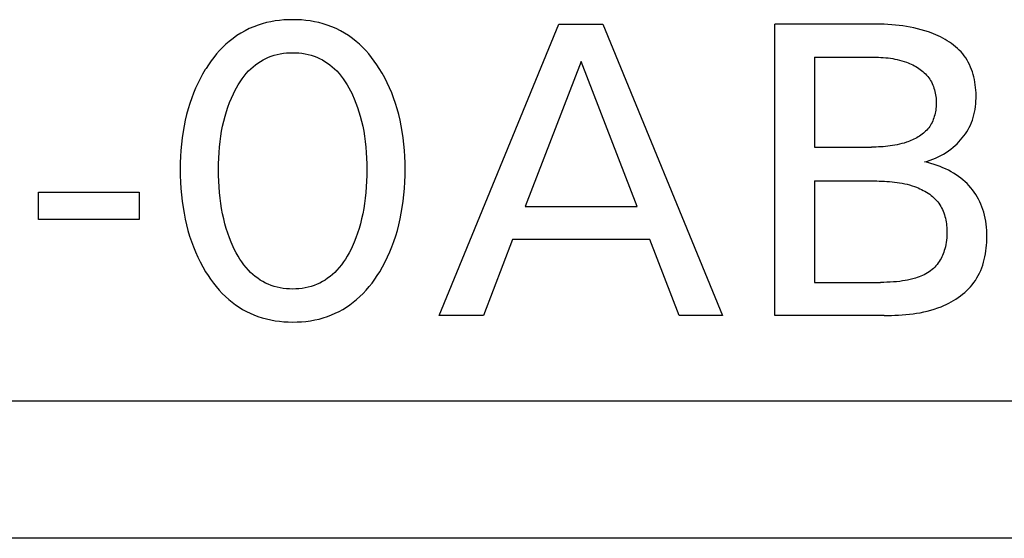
# Model space of a CAD drawing. Extents: x 0 to 841, y 0 to 594.
# Tile 32 of 65: x 135.91 to 141.65, y 552.54 to 555.56. Entities that reach past the tile are written whole.
import ezdxf

# ---------------------------------------------------------------- set-up
doc = ezdxf.new("R2010")
doc.units = 0
doc.header["$LTSCALE"] = 46.255
doc.layers.add('20000_FRONT_O', color=7, linetype='CONTINUOUS')

msp = doc.modelspace()

# ---------------------------------------------------------------- linework, layer by layer
at = {"layer": '20000_FRONT_O', "color": 7, "linetype": 'CONTINUOUS'}
for p, q in [((137.3748, 555.5511), (137.3499, 555.5457)), ((137.4, 555.5555), (137.3748, 555.5511)), ((137.4254, 555.5588), (137.4, 555.5555)), ((137.4509, 555.5612), (137.4254, 555.5588)), ((137.4765, 555.5625), (137.4509, 555.5612)), ((137.5021, 555.563), (137.4765, 555.5625)), ((137.5278, 555.5626), (137.5021, 555.563)), ((137.5535, 555.5612), (137.5278, 555.5626)), ((137.579, 555.5589), (137.5535, 555.5612)), ((137.6045, 555.5555), (137.579, 555.5589)), ((137.6297, 555.5512), (137.6045, 555.5555)), ((137.6547, 555.5457), (137.6297, 555.5512)), ((137.2247, 555.4983), (137.2005, 555.4846)), ((137.2495, 555.5106), (137.2247, 555.4983)), ((137.275, 555.5217), (137.2495, 555.5106)), ((137.3009, 555.5314), (137.275, 555.5217)), ((137.3252, 555.5391), (137.3009, 555.5314)), ((137.3499, 555.5457), (137.3252, 555.5391)), ((137.6794, 555.5391), (137.6547, 555.5457)), ((137.7038, 555.5314), (137.6794, 555.5391)), ((137.7298, 555.5217), (137.7038, 555.5314)), ((137.7552, 555.5107), (137.7298, 555.5217)), ((137.7801, 555.4983), (137.7552, 555.5107)), ((137.8043, 555.4847), (137.7801, 555.4983)), ((138.3563, 553.8377), (139.0539, 555.5377)), ((139.0539, 555.5377), (139.3093, 555.5377)), ((139.3093, 555.5377), (140.0069, 553.8377)), ((140.3117, 553.8377), (140.3117, 555.5377)), ((140.8842, 555.5376), (140.3117, 555.5377)), ((140.906, 555.5373), (140.8842, 555.5376)), ((140.9279, 555.5368), (140.906, 555.5373)), ((140.9497, 555.536), (140.9279, 555.5368)), ((140.9715, 555.5349), (140.9497, 555.536)), ((140.9933, 555.5334), (140.9715, 555.5349)), ((141.0151, 555.5315), (140.9933, 555.5334)), ((141.0369, 555.5293), (141.0151, 555.5315)), ((141.0585, 555.5265), (141.0369, 555.5293)), ((141.0802, 555.5233), (141.0585, 555.5265)), ((141.1018, 555.5195), (141.0802, 555.5233)), ((141.1233, 555.5152), (141.1018, 555.5195)), ((141.1447, 555.5102), (141.1233, 555.5152)), ((141.166, 555.5046), (141.1447, 555.5102)), ((141.1873, 555.4984), (141.166, 555.5046)), ((141.2084, 555.4914), (141.1873, 555.4984)), ((137.1326, 555.4366), (137.1129, 555.4195)), ((137.1544, 555.4538), (137.1326, 555.4366)), ((137.1771, 555.4698), (137.1544, 555.4538)), ((137.2005, 555.4846), (137.1771, 555.4698)), ((137.8277, 555.4698), (137.8043, 555.4847)), ((137.8504, 555.4538), (137.8277, 555.4698)), ((137.8721, 555.4366), (137.8504, 555.4538)), ((137.8917, 555.4195), (137.8721, 555.4366)), ((141.2226, 555.4863), (141.2084, 555.4914)), ((141.2366, 555.4808), (141.2226, 555.4863)), ((141.2506, 555.4749), (141.2366, 555.4808)), ((141.2644, 555.4688), (141.2506, 555.4749)), ((141.2781, 555.4622), (141.2644, 555.4688)), ((141.2915, 555.4553), (141.2781, 555.4622)), ((141.3047, 555.448), (141.2915, 555.4553)), ((141.3176, 555.4403), (141.3047, 555.448)), ((141.3302, 555.4322), (141.3176, 555.4403)), ((137.076, 555.3827), (137.0588, 555.3631)), ((137.0941, 555.4015), (137.076, 555.3827)), ((137.1129, 555.4195), (137.0941, 555.4015)), ((137.9105, 555.4015), (137.8917, 555.4195)), ((137.9285, 555.3827), (137.9105, 555.4015)), ((137.9457, 555.3631), (137.9285, 555.3827)), ((141.3424, 555.4237), (141.3302, 555.4322)), ((141.3543, 555.4148), (141.3424, 555.4237)), ((141.3658, 555.4054), (141.3543, 555.4148)), ((141.3769, 555.3957), (141.3658, 555.4054)), ((141.3874, 555.3855), (141.3769, 555.3957)), ((141.3975, 555.3749), (141.3874, 555.3855)), ((137.0265, 555.322), (137.0115, 555.3005)), ((137.0423, 555.3428), (137.0265, 555.322)), ((137.0588, 555.3631), (137.0423, 555.3428)), ((137.314, 555.3193), (137.3292, 555.3282)), ((137.3292, 555.3282), (137.3448, 555.3363)), ((137.3448, 555.3363), (137.3609, 555.3436)), ((137.3609, 555.3436), (137.3777, 555.3501)), ((137.3777, 555.3501), (137.3948, 555.3556)), ((137.3948, 555.3556), (137.4123, 555.3602)), ((137.4123, 555.3602), (137.4299, 555.3639)), ((137.4299, 555.3639), (137.4478, 555.3667)), ((137.4478, 555.3667), (137.4658, 555.3687)), ((137.4658, 555.3687), (137.4839, 555.3698)), ((137.4839, 555.3698), (137.5021, 555.3702)), ((137.5021, 555.3702), (137.5203, 555.3698)), ((137.5203, 555.3698), (137.5384, 555.3687)), ((137.5384, 555.3687), (137.5564, 555.3667)), ((137.5564, 555.3667), (137.5743, 555.3639)), ((137.5743, 555.3639), (137.5919, 555.3602)), ((137.5919, 555.3602), (137.6094, 555.3556)), ((137.6094, 555.3556), (137.6265, 555.3501)), ((137.6265, 555.3501), (137.6433, 555.3436)), ((137.6433, 555.3436), (137.6594, 555.3363)), ((137.6594, 555.3363), (137.675, 555.3282)), ((137.675, 555.3282), (137.6902, 555.3193)), ((137.9621, 555.3428), (137.9457, 555.3631)), ((137.9778, 555.3219), (137.9621, 555.3428)), ((137.9927, 555.3005), (137.9778, 555.3219)), ((140.5443, 555.3449), (140.5443, 554.8196)), ((140.5443, 555.3449), (140.876, 555.3449)), ((140.876, 555.3449), (140.8897, 555.3447)), ((140.8897, 555.3447), (140.9035, 555.3443)), ((140.9035, 555.3443), (140.9172, 555.3438)), ((140.9172, 555.3438), (140.9309, 555.3431)), ((140.9309, 555.3431), (140.9446, 555.3421)), ((140.9446, 555.3421), (140.9583, 555.3409)), ((140.9583, 555.3409), (140.9719, 555.3395)), ((140.9719, 555.3395), (140.9855, 555.3377)), ((140.9855, 555.3377), (140.9991, 555.3356)), ((140.9991, 555.3356), (141.0126, 555.3331)), ((141.0126, 555.3331), (141.0261, 555.3303)), ((141.0261, 555.3303), (141.0395, 555.3271)), ((141.0395, 555.3271), (141.0528, 555.3234)), ((141.0528, 555.3234), (141.066, 555.3194)), ((141.407, 555.3639), (141.3975, 555.3749)), ((141.416, 555.3524), (141.407, 555.3639)), ((141.4246, 555.3402), (141.416, 555.3524)), ((141.4326, 555.3274), (141.4246, 555.3402)), ((141.44, 555.3143), (141.4326, 555.3274)), ((136.993, 555.2718), (136.9774, 555.2454)), ((136.9973, 555.2787), (136.993, 555.2718)), ((137.0115, 555.3005), (136.9973, 555.2787)), ((137.232, 555.2488), (137.2456, 555.2637)), ((137.2456, 555.2637), (137.2582, 555.2761)), ((137.2582, 555.2761), (137.2713, 555.2879)), ((137.2713, 555.2879), (137.285, 555.299)), ((137.285, 555.299), (137.2993, 555.3095)), ((137.2993, 555.3095), (137.314, 555.3193)), ((137.6902, 555.3193), (137.7049, 555.3095)), ((137.7049, 555.3095), (137.7192, 555.299)), ((137.7192, 555.299), (137.7329, 555.2879)), ((137.7329, 555.2879), (137.746, 555.2761)), ((137.746, 555.2761), (137.7586, 555.2637)), ((137.7586, 555.2637), (137.7722, 555.2488)), ((138.0069, 555.2787), (137.9927, 555.3005)), ((138.0234, 555.2512), (138.0069, 555.2787)), ((139.1828, 555.3184), (138.8575, 554.4738)), ((139.5093, 554.4738), (139.1828, 555.3184)), ((141.066, 555.3194), (141.0792, 555.3148)), ((141.0792, 555.3148), (141.0887, 555.3112)), ((141.0887, 555.3112), (141.0981, 555.3073)), ((141.0981, 555.3073), (141.1074, 555.3032)), ((141.1074, 555.3032), (141.1165, 555.2988)), ((141.1165, 555.2988), (141.1256, 555.2942)), ((141.1256, 555.2942), (141.1345, 555.2892)), ((141.1345, 555.2892), (141.1432, 555.284)), ((141.1432, 555.284), (141.1516, 555.2786)), ((141.1516, 555.2786), (141.1599, 555.2728)), ((141.1599, 555.2728), (141.1679, 555.2668)), ((141.1679, 555.2668), (141.1756, 555.2604)), ((141.4468, 555.3008), (141.44, 555.3143)), ((141.453, 555.2869), (141.4468, 555.3008)), ((141.4586, 555.2728), (141.453, 555.2869)), ((141.4636, 555.2583), (141.4586, 555.2728)), ((136.9627, 555.2184), (136.9491, 555.191)), ((136.9774, 555.2454), (136.9627, 555.2184)), ((137.1956, 555.2007), (137.207, 555.2173)), ((137.207, 555.2173), (137.2191, 555.2334)), ((137.2191, 555.2334), (137.232, 555.2488)), ((137.7722, 555.2488), (137.7851, 555.2334)), ((137.7851, 555.2334), (137.7972, 555.2173)), ((137.7972, 555.2173), (137.8086, 555.2007)), ((138.0389, 555.2232), (138.0234, 555.2512)), ((138.0534, 555.1946), (138.0389, 555.2232)), ((141.1756, 555.2604), (141.1831, 555.2538)), ((141.1831, 555.2538), (141.1902, 555.2469)), ((141.1902, 555.2469), (141.1969, 555.2397)), ((141.1969, 555.2397), (141.2033, 555.2322)), ((141.2033, 555.2322), (141.2093, 555.2244)), ((141.2093, 555.2244), (141.2149, 555.2165)), ((141.2149, 555.2165), (141.22, 555.2082)), ((141.22, 555.2082), (141.2248, 555.1997)), ((141.4681, 555.2436), (141.4636, 555.2583)), ((141.4721, 555.2287), (141.4681, 555.2436)), ((141.4755, 555.2136), (141.4721, 555.2287)), ((141.4784, 555.1983), (141.4755, 555.2136)), ((136.9363, 555.1631), (136.9245, 555.1349)), ((136.9491, 555.191), (136.9363, 555.1631)), ((137.1563, 555.1305), (137.1653, 555.1485)), ((137.1653, 555.1485), (137.1748, 555.1663)), ((137.1748, 555.1663), (137.1849, 555.1837)), ((137.1849, 555.1837), (137.1956, 555.2007)), ((137.8086, 555.2007), (137.8193, 555.1837)), ((137.8193, 555.1837), (137.8294, 555.1663)), ((137.8294, 555.1663), (137.8389, 555.1485)), ((137.8389, 555.1485), (137.8479, 555.1305)), ((138.0668, 555.1656), (138.0534, 555.1946)), ((138.0792, 555.1361), (138.0668, 555.1656)), ((141.2248, 555.1997), (141.2291, 555.1909)), ((141.2291, 555.1909), (141.2331, 555.1819)), ((141.2331, 555.1819), (141.2367, 555.1727)), ((141.2367, 555.1727), (141.2399, 555.1634)), ((141.2399, 555.1634), (141.2428, 555.1538)), ((141.2428, 555.1538), (141.2452, 555.1442)), ((141.4807, 555.1829), (141.4784, 555.1983)), ((141.4826, 555.1675), (141.4807, 555.1829)), ((141.4839, 555.1519), (141.4826, 555.1675)), ((141.4848, 555.1364), (141.4839, 555.1519)), ((136.9136, 555.1062), (136.9027, 555.0743)), ((136.9245, 555.1349), (136.9136, 555.1062)), ((137.1343, 555.0795), (137.1448, 555.1052)), ((137.1448, 555.1052), (137.1563, 555.1305)), ((137.8479, 555.1305), (137.8504, 555.1251)), ((137.8504, 555.1251), (137.8613, 555.1008)), ((137.8613, 555.1008), (137.8712, 555.0761)), ((138.0906, 555.1062), (138.0792, 555.1361)), ((138.1016, 555.0743), (138.0906, 555.1062)), ((141.2452, 555.1442), (141.2474, 555.1343)), ((141.2474, 555.1343), (141.2491, 555.1244)), ((141.2491, 555.1244), (141.2505, 555.1144)), ((141.2505, 555.1144), (141.2516, 555.1043)), ((141.2516, 555.1043), (141.2523, 555.0942)), ((141.2523, 555.0942), (141.2527, 555.084)), ((141.4846, 555.0881), (141.4852, 555.1044)), ((141.4852, 555.1208), (141.4848, 555.1364)), ((141.4852, 555.1044), (141.4852, 555.1208)), ((136.8928, 555.042), (136.8839, 555.0094)), ((136.9027, 555.0743), (136.8928, 555.042)), ((137.116, 555.0271), (137.1247, 555.0534)), ((137.1247, 555.0534), (137.1343, 555.0795)), ((137.8712, 555.0761), (137.8803, 555.0512)), ((137.8803, 555.0512), (137.8886, 555.026)), ((138.1115, 555.042), (138.1016, 555.0743)), ((138.1203, 555.0094), (138.1115, 555.042)), ((141.2498, 555.0356), (141.2483, 555.0262)), ((141.251, 555.0451), (141.2498, 555.0356)), ((141.2519, 555.0547), (141.251, 555.0451)), ((141.2524, 555.0642), (141.2519, 555.0547)), ((141.2527, 555.0738), (141.2524, 555.0642)), ((141.2527, 555.084), (141.2527, 555.0738)), ((141.4764, 555.024), (141.4793, 555.0398)), ((141.4793, 555.0398), (141.4817, 555.0558)), ((141.4817, 555.0558), (141.4834, 555.0719)), ((141.4834, 555.0719), (141.4846, 555.0881)), ((136.8761, 554.9766), (136.8693, 554.9435)), ((136.8839, 555.0094), (136.8761, 554.9766)), ((137.1006, 554.9714), (137.1081, 555.0005)), ((137.1081, 555.0005), (137.116, 555.0271)), ((137.8886, 555.026), (137.8961, 555.0005)), ((137.8961, 555.0005), (137.9036, 554.9714)), ((138.1281, 554.9766), (138.1203, 555.0094)), ((138.1349, 554.9435), (138.1281, 554.9766)), ((141.2358, 554.9808), (141.2323, 554.9722)), ((141.239, 554.9896), (141.2358, 554.9808)), ((141.2418, 554.9985), (141.239, 554.9896)), ((141.2443, 555.0076), (141.2418, 554.9985)), ((141.2465, 555.0169), (141.2443, 555.0076)), ((141.2483, 555.0262), (141.2465, 555.0169)), ((141.4582, 554.9629), (141.4637, 554.9778)), ((141.4637, 554.9778), (141.4686, 554.993)), ((141.4686, 554.993), (141.4728, 555.0084)), ((141.4728, 555.0084), (141.4764, 555.024)), ((136.8693, 554.9435), (136.8634, 554.9103)), ((137.0882, 554.9126), (137.0939, 554.9421)), ((137.0939, 554.9421), (137.1006, 554.9714)), ((137.9036, 554.9714), (137.9103, 554.9421)), ((137.9103, 554.9421), (137.916, 554.9126)), ((138.1408, 554.9103), (138.1349, 554.9435)), ((141.1977, 554.9188), (141.1913, 554.9123)), ((141.2037, 554.9256), (141.1977, 554.9188)), ((141.2093, 554.9326), (141.2037, 554.9256)), ((141.2147, 554.94), (141.2093, 554.9326)), ((141.2196, 554.9477), (141.2147, 554.94)), ((141.2242, 554.9556), (141.2196, 554.9477)), ((141.2285, 554.9638), (141.2242, 554.9556)), ((141.2323, 554.9722), (141.2285, 554.9638)), ((141.4308, 554.9092), (141.4384, 554.9219)), ((141.4384, 554.9219), (141.4454, 554.935)), ((141.4454, 554.935), (141.4519, 554.9483)), ((141.4519, 554.9483), (141.4582, 554.9629)), ((136.8581, 554.8739), (136.8539, 554.8374)), ((136.8634, 554.9103), (136.8581, 554.8739)), ((137.0792, 554.8531), (137.0833, 554.8829)), ((137.0833, 554.8829), (137.0882, 554.9126)), ((137.916, 554.9126), (137.9209, 554.8829)), ((137.9209, 554.8829), (137.925, 554.8531)), ((138.1461, 554.8739), (138.1408, 554.9103)), ((138.1503, 554.8374), (138.1461, 554.8739)), ((141.1142, 554.8616), (141.1056, 554.8578)), ((141.1228, 554.8656), (141.1142, 554.8616)), ((141.1312, 554.8698), (141.1228, 554.8656)), ((141.1394, 554.8742), (141.1312, 554.8698)), ((141.1475, 554.8789), (141.1394, 554.8742)), ((141.1554, 554.8838), (141.1475, 554.8789)), ((141.1631, 554.889), (141.1554, 554.8838)), ((141.1706, 554.8945), (141.1631, 554.889)), ((141.1778, 554.9001), (141.1706, 554.8945)), ((141.1847, 554.9061), (141.1778, 554.9001)), ((141.1913, 554.9123), (141.1847, 554.9061)), ((141.3848, 554.8503), (141.395, 554.8614)), ((141.395, 554.8614), (141.4047, 554.8729)), ((141.4047, 554.8729), (141.4139, 554.8846)), ((141.4139, 554.8846), (141.4226, 554.8968)), ((141.4226, 554.8968), (141.4308, 554.9092)), ((136.8539, 554.8374), (136.8507, 554.8008)), ((137.0729, 554.7873), (137.0756, 554.8203)), ((137.0756, 554.8203), (137.0792, 554.8531)), ((137.925, 554.8531), (137.9286, 554.8203)), ((137.9286, 554.8203), (137.9313, 554.7873)), ((138.1535, 554.8008), (138.1503, 554.8374)), ((140.5443, 554.8196), (140.876, 554.8197)), ((140.8897, 554.8199), (140.876, 554.8197)), ((140.9034, 554.8202), (140.8897, 554.8199)), ((140.917, 554.8207), (140.9034, 554.8202)), ((140.9307, 554.8213), (140.917, 554.8207)), ((140.9444, 554.8222), (140.9307, 554.8213)), ((140.958, 554.8234), (140.9444, 554.8222)), ((140.9716, 554.8248), (140.958, 554.8234)), ((140.9852, 554.8264), (140.9716, 554.8248)), ((140.9987, 554.8284), (140.9852, 554.8264)), ((141.0123, 554.8307), (140.9987, 554.8284)), ((141.0257, 554.8333), (141.0123, 554.8307)), ((141.0392, 554.8364), (141.0257, 554.8333)), ((141.0526, 554.8398), (141.0392, 554.8364)), ((141.0659, 554.8436), (141.0526, 554.8398)), ((141.0792, 554.8479), (141.0659, 554.8436)), ((141.0881, 554.851), (141.0792, 554.8479)), ((141.0969, 554.8543), (141.0881, 554.851)), ((141.1056, 554.8578), (141.0969, 554.8543)), ((141.3245, 554.7982), (141.3384, 554.8085)), ((141.3384, 554.8085), (141.3519, 554.8194)), ((141.3519, 554.8194), (141.3633, 554.8293)), ((141.3633, 554.8293), (141.3743, 554.8396)), ((141.3743, 554.8396), (141.3848, 554.8503)), ((136.8485, 554.7642), (136.8471, 554.7275)), ((136.8507, 554.8008), (136.8485, 554.7642)), ((137.0699, 554.7213), (137.071, 554.7544)), ((137.071, 554.7544), (137.0729, 554.7873)), ((137.9313, 554.7873), (137.9332, 554.7544)), ((137.9332, 554.7544), (137.9343, 554.7213)), ((138.1558, 554.7642), (138.1535, 554.8008)), ((138.1571, 554.7275), (138.1558, 554.7642)), ((141.2177, 554.7435), (141.2337, 554.7493)), ((141.2337, 554.7493), (141.2495, 554.7558)), ((141.2495, 554.7558), (141.2651, 554.7629)), ((141.2651, 554.7629), (141.2804, 554.7708)), ((141.2804, 554.7708), (141.2954, 554.7793)), ((141.2954, 554.7793), (141.3101, 554.7884)), ((141.3101, 554.7884), (141.3245, 554.7982)), ((136.8471, 554.7275), (136.8467, 554.6907)), ((136.8467, 554.6907), (136.8471, 554.6533)), ((137.0696, 554.6883), (137.0699, 554.7213)), ((137.9343, 554.7213), (137.9346, 554.6883)), ((138.1575, 554.6907), (138.1571, 554.7275)), ((138.1571, 554.6534), (138.1575, 554.6907)), ((141.1852, 554.7341), (141.2015, 554.7384)), ((141.2037, 554.7296), (141.1852, 554.7341)), ((141.2015, 554.7384), (141.2177, 554.7435)), ((141.2219, 554.7245), (141.2037, 554.7296)), ((141.2401, 554.7189), (141.2219, 554.7245)), ((141.2581, 554.7128), (141.2401, 554.7189)), ((141.2749, 554.7065), (141.2581, 554.7128)), ((141.2915, 554.6996), (141.2749, 554.7065)), ((141.3078, 554.6922), (141.2915, 554.6996)), ((141.3239, 554.6843), (141.3078, 554.6922)), ((136.8471, 554.6533), (136.8483, 554.616)), ((137.0699, 554.6548), (137.0696, 554.6883)), ((137.071, 554.6213), (137.0699, 554.6548)), ((137.9343, 554.6548), (137.9332, 554.6213)), ((137.9346, 554.6883), (137.9343, 554.6548)), ((138.1558, 554.6162), (138.1571, 554.6534)), ((141.3391, 554.6762), (141.3239, 554.6843)), ((141.354, 554.6675), (141.3391, 554.6762)), ((141.3686, 554.6583), (141.354, 554.6675)), ((141.3828, 554.6485), (141.3686, 554.6583)), ((141.3958, 554.6388), (141.3828, 554.6485)), ((141.4085, 554.6286), (141.3958, 554.6388)), ((136.8483, 554.616), (136.8506, 554.5787)), ((136.8506, 554.5787), (136.8537, 554.5415)), ((137.0728, 554.5878), (137.071, 554.6213)), ((137.0755, 554.5544), (137.0728, 554.5878)), ((137.9314, 554.5878), (137.9287, 554.5544)), ((137.9332, 554.6213), (137.9314, 554.5878)), ((138.1505, 554.5419), (138.1536, 554.579)), ((138.1536, 554.579), (138.1558, 554.6162)), ((140.5443, 554.622), (140.5443, 554.0305)), ((140.5443, 554.622), (140.9061, 554.622)), ((140.9061, 554.622), (140.921, 554.6218)), ((140.921, 554.6218), (140.9359, 554.6214)), ((140.9359, 554.6214), (140.9508, 554.6208)), ((140.9508, 554.6208), (140.9657, 554.62)), ((140.9657, 554.62), (140.9805, 554.619)), ((140.9805, 554.619), (140.9954, 554.6177)), ((140.9954, 554.6177), (141.0102, 554.6161)), ((141.0102, 554.6161), (141.025, 554.6142)), ((141.025, 554.6142), (141.0397, 554.6119)), ((141.0397, 554.6119), (141.0544, 554.6092)), ((141.0544, 554.6092), (141.069, 554.6062)), ((141.069, 554.6062), (141.0836, 554.6027)), ((141.0836, 554.6027), (141.0981, 554.5988)), ((141.0981, 554.5988), (141.1125, 554.5944)), ((141.1125, 554.5944), (141.1269, 554.5895)), ((141.1269, 554.5895), (141.1372, 554.5856)), ((141.1372, 554.5856), (141.1474, 554.5815)), ((141.1474, 554.5815), (141.1575, 554.5771)), ((141.1575, 554.5771), (141.1675, 554.5724)), ((141.4207, 554.6179), (141.4085, 554.6286)), ((141.4325, 554.6067), (141.4207, 554.6179)), ((141.4438, 554.595), (141.4325, 554.6067)), ((141.4546, 554.5828), (141.4438, 554.595)), ((141.4649, 554.5702), (141.4546, 554.5828)), ((136.0214, 554.3967), (136.0214, 554.557)), ((136.0214, 554.557), (136.6069, 554.557)), ((136.6069, 554.557), (136.6069, 554.3967)), ((136.8537, 554.5415), (136.8579, 554.5044)), ((137.0791, 554.5211), (137.0755, 554.5544)), ((137.0831, 554.4908), (137.0791, 554.5211)), ((137.9251, 554.5211), (137.9211, 554.4908)), ((137.9287, 554.5544), (137.9251, 554.5211)), ((138.1463, 554.5048), (138.1505, 554.5419)), ((141.1675, 554.5724), (141.1774, 554.5674)), ((141.1774, 554.5674), (141.1871, 554.5621)), ((141.1871, 554.5621), (141.1965, 554.5565)), ((141.1965, 554.5565), (141.2058, 554.5506)), ((141.2058, 554.5506), (141.2148, 554.5444)), ((141.2148, 554.5444), (141.2235, 554.5378)), ((141.2235, 554.5378), (141.2319, 554.531)), ((141.2319, 554.531), (141.2399, 554.5238)), ((141.2399, 554.5238), (141.2476, 554.5164)), ((141.4745, 554.5571), (141.4649, 554.5702)), ((141.4835, 554.5436), (141.4745, 554.5571)), ((141.492, 554.5297), (141.4835, 554.5436)), ((141.4997, 554.5155), (141.492, 554.5297)), ((136.8579, 554.5044), (136.8631, 554.4674)), ((136.8631, 554.4674), (136.8689, 554.4337)), ((137.0879, 554.4607), (137.0831, 554.4908)), ((137.0936, 554.4307), (137.0879, 554.4607)), ((137.9163, 554.4607), (137.9106, 554.4307)), ((137.9211, 554.4908), (137.9163, 554.4607)), ((138.1353, 554.4342), (138.1411, 554.468)), ((138.1411, 554.468), (138.1463, 554.5048)), ((138.8575, 554.4738), (139.5093, 554.4738)), ((141.2476, 554.5164), (141.2549, 554.5085)), ((141.2549, 554.5085), (141.2618, 554.5004)), ((141.2618, 554.5004), (141.2682, 554.4919)), ((141.2682, 554.4919), (141.2741, 554.4832)), ((141.2741, 554.4832), (141.2796, 554.4742)), ((141.2796, 554.4742), (141.2846, 554.4649)), ((141.2846, 554.4649), (141.2892, 554.4554)), ((141.5069, 554.5009), (141.4997, 554.5155)), ((141.5135, 554.4861), (141.5069, 554.5009)), ((141.5194, 554.471), (141.5135, 554.4861)), ((141.5248, 554.4557), (141.5194, 554.471)), ((136.8689, 554.4337), (136.8756, 554.4001)), ((137.1001, 554.4009), (137.0936, 554.4307)), ((137.9106, 554.4307), (137.9041, 554.4009)), ((138.1286, 554.4006), (138.1353, 554.4342)), ((141.2892, 554.4554), (141.2934, 554.4456)), ((141.2934, 554.4456), (141.2972, 554.4356)), ((141.2972, 554.4356), (141.3006, 554.4254)), ((141.3006, 554.4254), (141.3036, 554.4151)), ((141.3036, 554.4151), (141.3063, 554.4046)), ((141.3063, 554.4046), (141.3085, 554.394)), ((141.5295, 554.4402), (141.5248, 554.4557)), ((141.5341, 554.4229), (141.5295, 554.4402)), ((141.538, 554.4054), (141.5341, 554.4229)), ((141.5411, 554.3878), (141.538, 554.4054)), ((136.6069, 554.3967), (136.0214, 554.3967)), ((136.8756, 554.4001), (136.8833, 554.3667)), ((136.8833, 554.3667), (136.892, 554.3335)), ((137.1076, 554.3713), (137.1001, 554.4009)), ((137.1153, 554.3442), (137.1076, 554.3713)), ((137.8966, 554.3713), (137.8889, 554.3442)), ((137.9041, 554.4009), (137.8966, 554.3713)), ((138.1122, 554.3341), (138.1209, 554.3672)), ((138.1209, 554.3672), (138.1286, 554.4006)), ((141.3085, 554.394), (141.3105, 554.3833)), ((141.3105, 554.3833), (141.3121, 554.3725)), ((141.3121, 554.3725), (141.3134, 554.3617)), ((141.3134, 554.3617), (141.3143, 554.3509)), ((141.3143, 554.3509), (141.315, 554.3401)), ((141.5437, 554.3701), (141.5411, 554.3878)), ((141.5456, 554.3522), (141.5437, 554.3701)), ((141.5469, 554.3342), (141.5456, 554.3522)), ((136.892, 554.3335), (136.9017, 554.3007)), ((136.9017, 554.3007), (136.9125, 554.2682)), ((137.1239, 554.3174), (137.1153, 554.3442)), ((137.1334, 554.2909), (137.1239, 554.3174)), ((137.1437, 554.2647), (137.1334, 554.2909)), ((137.8709, 554.2909), (137.8605, 554.2647)), ((137.8803, 554.3174), (137.8709, 554.2909)), ((137.8889, 554.3442), (137.8803, 554.3174)), ((138.0917, 554.2688), (138.1025, 554.3012)), ((138.1025, 554.3012), (138.1122, 554.3341)), ((141.3142, 554.2898), (141.3129, 554.2768)), ((141.315, 554.3028), (141.3142, 554.2898)), ((141.315, 554.3401), (141.3154, 554.3293)), ((141.3154, 554.316), (141.315, 554.3028)), ((141.3154, 554.3293), (141.3154, 554.316)), ((141.5476, 554.3161), (141.5469, 554.3342)), ((141.5479, 554.2979), (141.5476, 554.3161)), ((141.5477, 554.2811), (141.5479, 554.2979)), ((136.9125, 554.2682), (136.9237, 554.2379)), ((136.9237, 554.2379), (136.9359, 554.208)), ((137.1551, 554.2389), (137.1437, 554.2647)), ((137.164, 554.2204), (137.1551, 554.2389)), ((137.8491, 554.2389), (137.8402, 554.2204)), ((137.8605, 554.2647), (137.8491, 554.2389)), ((138.0683, 554.2084), (138.0805, 554.2384)), ((138.0805, 554.2384), (138.0917, 554.2688)), ((138.7828, 554.2811), (138.6141, 553.8377)), ((139.5828, 554.2811), (138.7828, 554.2811)), ((139.7539, 553.8377), (139.5828, 554.2811)), ((141.3061, 554.2383), (141.3028, 554.2257)), ((141.3088, 554.251), (141.3061, 554.2383)), ((141.3111, 554.2638), (141.3088, 554.251)), ((141.3129, 554.2768), (141.3111, 554.2638)), ((141.5422, 554.2137), (141.5443, 554.2305)), ((141.5443, 554.2305), (141.5459, 554.2473)), ((141.5459, 554.2473), (141.547, 554.2642)), ((141.547, 554.2642), (141.5477, 554.2811)), ((136.9359, 554.208), (136.9491, 554.1786)), ((136.9491, 554.1786), (136.9633, 554.1496)), ((137.1735, 554.2021), (137.164, 554.2204)), ((137.1836, 554.1842), (137.1735, 554.2021)), ((137.1943, 554.1666), (137.1836, 554.1842)), ((137.8206, 554.1842), (137.8099, 554.1666)), ((137.8307, 554.2021), (137.8206, 554.1842)), ((137.8402, 554.2204), (137.8307, 554.2021)), ((138.0409, 554.1498), (138.0551, 554.1789)), ((138.0551, 554.1789), (138.0683, 554.2084)), ((141.2853, 554.1789), (141.2808, 554.17)), ((141.2895, 554.188), (141.2853, 554.1789)), ((141.2933, 554.1972), (141.2895, 554.188)), ((141.2968, 554.2066), (141.2933, 554.1972)), ((141.2999, 554.2161), (141.2968, 554.2066)), ((141.3028, 554.2257), (141.2999, 554.2161)), ((141.5328, 554.1639), (141.5365, 554.1803)), ((141.5365, 554.1803), (141.5396, 554.1969)), ((141.5396, 554.1969), (141.5422, 554.2137)), ((136.9633, 554.1496), (136.9786, 554.1211)), ((136.9786, 554.1211), (136.9949, 554.0931)), ((137.2058, 554.1496), (137.1943, 554.1666)), ((137.2179, 554.133), (137.2058, 554.1496)), ((137.2308, 554.117), (137.2179, 554.133)), ((137.2445, 554.1017), (137.2308, 554.117)), ((137.7734, 554.117), (137.7597, 554.1017)), ((137.7863, 554.133), (137.7734, 554.117)), ((137.7984, 554.1496), (137.7863, 554.133)), ((137.8099, 554.1666), (137.7984, 554.1496)), ((138.0093, 554.0931), (138.0256, 554.1212)), ((138.0256, 554.1212), (138.0409, 554.1498)), ((141.2442, 554.1197), (141.2364, 554.1121)), ((141.2515, 554.1276), (141.2442, 554.1197)), ((141.2585, 554.1359), (141.2515, 554.1276)), ((141.265, 554.1445), (141.2585, 554.1359)), ((141.2707, 554.1528), (141.265, 554.1445)), ((141.2759, 554.1613), (141.2707, 554.1528)), ((141.2808, 554.17), (141.2759, 554.1613)), ((141.5122, 554.1004), (141.5183, 554.1159)), ((141.5183, 554.1159), (141.5237, 554.1317)), ((141.5237, 554.1317), (141.5286, 554.1477)), ((141.5286, 554.1477), (141.5328, 554.1639)), ((136.9949, 554.0931), (137.0091, 554.0706)), ((137.0091, 554.0706), (137.024, 554.0485)), ((137.2571, 554.089), (137.2445, 554.1017)), ((137.2703, 554.0768), (137.2571, 554.089)), ((137.284, 554.0653), (137.2703, 554.0768)), ((137.2983, 554.0545), (137.284, 554.0653)), ((137.7202, 554.0653), (137.7059, 554.0545)), ((137.7339, 554.0768), (137.7202, 554.0653)), ((137.7471, 554.089), (137.7339, 554.0768)), ((137.7597, 554.1017), (137.7471, 554.089)), ((137.9803, 554.0485), (137.9952, 554.0706)), ((137.9952, 554.0706), (138.0093, 554.0931)), ((141.1421, 554.0584), (141.1316, 554.0551)), ((141.1525, 554.0621), (141.1421, 554.0584)), ((141.1628, 554.0661), (141.1525, 554.0621)), ((141.1729, 554.0704), (141.1628, 554.0661)), ((141.1829, 554.0751), (141.1729, 554.0704)), ((141.1926, 554.0803), (141.1829, 554.0751)), ((141.2021, 554.0859), (141.1926, 554.0803)), ((141.2111, 554.0918), (141.2021, 554.0859)), ((141.2199, 554.0982), (141.2111, 554.0918)), ((141.2283, 554.105), (141.2199, 554.0982)), ((141.2364, 554.1121), (141.2283, 554.105)), ((141.4901, 554.0562), (141.4982, 554.0706)), ((141.4982, 554.0706), (141.5055, 554.0853)), ((141.5055, 554.0853), (141.5122, 554.1004)), ((137.024, 554.0485), (137.0398, 554.0269)), ((137.0398, 554.0269), (137.0563, 554.006)), ((137.0563, 554.006), (137.0736, 553.9857)), ((137.3131, 554.0445), (137.2983, 554.0545)), ((137.3283, 554.0352), (137.3131, 554.0445)), ((137.3441, 554.0268), (137.3283, 554.0352)), ((137.3602, 554.0194), (137.3441, 554.0268)), ((137.377, 554.0127), (137.3602, 554.0194)), ((137.3942, 554.007), (137.377, 554.0127)), ((137.4118, 554.0023), (137.3942, 554.007)), ((137.4295, 553.9985), (137.4118, 554.0023)), ((137.5925, 554.0023), (137.5747, 553.9985)), ((137.61, 554.007), (137.5925, 554.0023)), ((137.6272, 554.0127), (137.61, 554.007)), ((137.644, 554.0194), (137.6272, 554.0127)), ((137.6602, 554.0268), (137.644, 554.0194)), ((137.6759, 554.0352), (137.6602, 554.0268)), ((137.6911, 554.0445), (137.6759, 554.0352)), ((137.7059, 554.0545), (137.6911, 554.0445)), ((137.931, 553.9857), (137.9482, 554.006)), ((137.9482, 554.006), (137.9646, 554.0269)), ((137.9646, 554.0269), (137.9803, 554.0485)), ((140.5443, 554.0305), (140.9286, 554.0305)), ((140.9473, 554.0306), (140.9286, 554.0305)), ((140.9659, 554.0311), (140.9473, 554.0306)), ((140.9846, 554.0319), (140.9659, 554.0311)), ((141.0032, 554.033), (140.9846, 554.0319)), ((141.0218, 554.0346), (141.0032, 554.033)), ((141.0404, 554.0366), (141.0218, 554.0346)), ((141.0558, 554.0387), (141.0404, 554.0366)), ((141.0711, 554.0411), (141.0558, 554.0387)), ((141.0864, 554.0439), (141.0711, 554.0411)), ((141.1015, 554.0471), (141.0864, 554.0439)), ((141.1166, 554.0509), (141.1015, 554.0471)), ((141.1316, 554.0551), (141.1166, 554.0509)), ((141.4418, 553.9934), (141.4525, 554.005)), ((141.4525, 554.005), (141.4627, 554.017)), ((141.4627, 554.017), (141.4724, 554.0294)), ((141.4724, 554.0294), (141.4814, 554.0422)), ((141.4814, 554.0422), (141.4901, 554.0562)), ((137.0736, 553.9857), (137.0917, 553.9662)), ((137.0917, 553.9662), (137.1107, 553.9476)), ((137.1107, 553.9476), (137.1305, 553.9298)), ((137.4475, 553.9956), (137.4295, 553.9985)), ((137.4656, 553.9935), (137.4475, 553.9956)), ((137.4838, 553.9923), (137.4656, 553.9935)), ((137.5021, 553.9919), (137.4838, 553.9923)), ((137.5204, 553.9923), (137.5021, 553.9919)), ((137.5386, 553.9935), (137.5204, 553.9923)), ((137.5567, 553.9956), (137.5386, 553.9935)), ((137.5747, 553.9985), (137.5567, 553.9956)), ((137.8743, 553.9298), (137.894, 553.9476)), ((137.894, 553.9476), (137.9129, 553.9662)), ((137.9129, 553.9662), (137.931, 553.9857)), ((141.3808, 553.9421), (141.3939, 553.9515)), ((141.3939, 553.9515), (141.4065, 553.9613)), ((141.4065, 553.9613), (141.4187, 553.9716)), ((141.4187, 553.9716), (141.4305, 553.9823)), ((141.4305, 553.9823), (141.4418, 553.9934)), ((137.1305, 553.9298), (137.1495, 553.9143)), ((137.1495, 553.9143), (137.1692, 553.8996)), ((137.1692, 553.8996), (137.1896, 553.8859)), ((137.1896, 553.8859), (137.2106, 553.8731)), ((137.7942, 553.873), (137.8152, 553.8859)), ((137.8152, 553.8859), (137.8355, 553.8996)), ((137.8355, 553.8996), (137.8553, 553.9143)), ((137.8553, 553.9143), (137.8743, 553.9298)), ((141.2618, 553.8812), (141.2818, 553.8888)), ((141.2818, 553.8888), (141.2965, 553.8951)), ((141.2965, 553.8951), (141.3112, 553.9018)), ((141.3112, 553.9018), (141.3256, 553.909)), ((141.3256, 553.909), (141.3398, 553.9166)), ((141.3398, 553.9166), (141.3538, 553.9246)), ((141.3538, 553.9246), (141.3675, 553.9331)), ((141.3675, 553.9331), (141.3808, 553.9421)), ((137.2106, 553.8731), (137.2321, 553.8612)), ((137.2321, 553.8612), (137.2541, 553.8503)), ((137.2541, 553.8503), (137.2766, 553.8405)), ((137.2766, 553.8405), (137.2996, 553.8318)), ((137.2996, 553.8318), (137.324, 553.8238)), ((137.6807, 553.8238), (137.7052, 553.8318)), ((137.7052, 553.8318), (137.7281, 553.8405)), ((137.7281, 553.8405), (137.7506, 553.8503)), ((137.7506, 553.8503), (137.7726, 553.8612)), ((137.7726, 553.8612), (137.7942, 553.873)), ((138.6141, 553.8377), (138.3563, 553.8377)), ((140.0069, 553.8377), (139.7539, 553.8377)), ((140.9491, 553.8377), (140.3117, 553.8377)), ((140.9491, 553.8377), (140.9702, 553.8378)), ((140.9702, 553.8378), (140.9913, 553.8381)), ((140.9913, 553.8381), (141.0124, 553.8387)), ((141.0124, 553.8387), (141.0335, 553.8396)), ((141.0335, 553.8396), (141.0546, 553.8409)), ((141.0546, 553.8409), (141.0758, 553.8425)), ((141.0758, 553.8425), (141.0968, 553.8446)), ((141.0968, 553.8446), (141.1178, 553.8472)), ((141.1178, 553.8472), (141.1387, 553.8502)), ((141.1387, 553.8502), (141.1596, 553.8538)), ((141.1596, 553.8538), (141.1803, 553.8579)), ((141.1803, 553.8579), (141.2009, 553.8627)), ((141.2009, 553.8627), (141.2214, 553.8682)), ((141.2214, 553.8682), (141.2417, 553.8743)), ((141.2417, 553.8743), (141.2618, 553.8812)), ((137.324, 553.8238), (137.3488, 553.8171)), ((137.3488, 553.8171), (137.3739, 553.8114)), ((137.3739, 553.8114), (137.3992, 553.8069)), ((137.3992, 553.8069), (137.4248, 553.8035)), ((137.4248, 553.8035), (137.4505, 553.801)), ((137.4505, 553.801), (137.4763, 553.7996)), ((137.4763, 553.7996), (137.5021, 553.7991)), ((137.5021, 553.7991), (137.528, 553.7996)), ((137.528, 553.7996), (137.5539, 553.801)), ((137.5539, 553.801), (137.5796, 553.8034)), ((137.5796, 553.8034), (137.6052, 553.8069)), ((137.6052, 553.8069), (137.6306, 553.8114)), ((137.6306, 553.8114), (137.6558, 553.817)), ((137.6558, 553.817), (137.6807, 553.8238)), ((169.1328, 553.3377), (121.3828, 553.3377)), ((169.1328, 552.5377), (121.3828, 552.5377))]:
    msp.add_line(p, q, dxfattribs=at)

doc.saveas('drawing.dxf')
